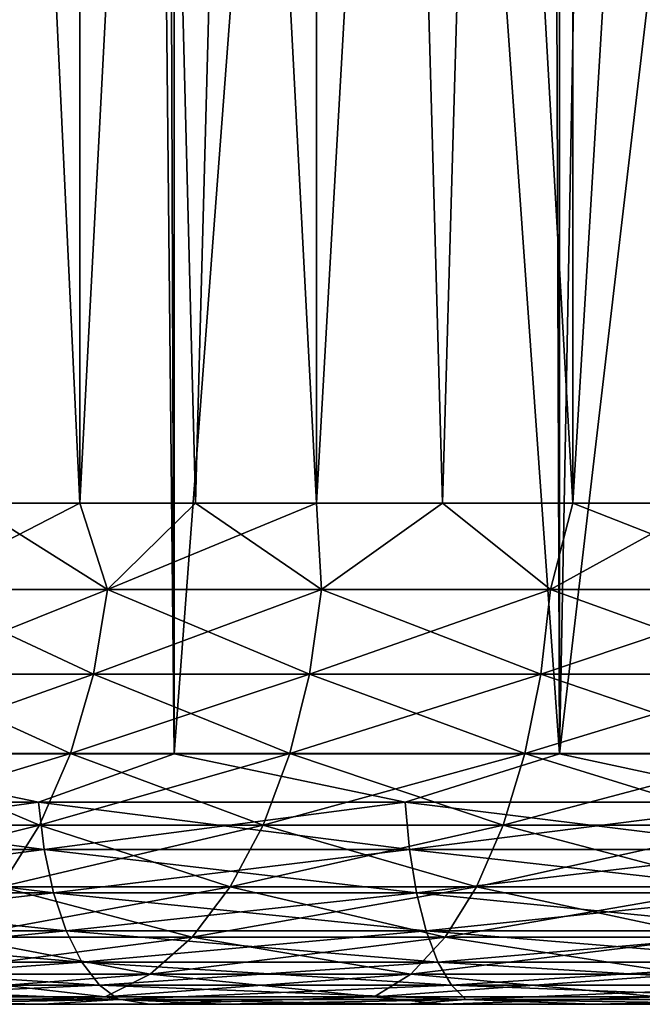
# Model space of a CAD drawing. Extents: x -265 to 265, y 0 to 427.
# Tile 8 of 256: x -256.17 to -253.68, y 0 to 3.93. Entities that reach past the tile are written whole.
import ezdxf

# ---------------------------------------------------------------- set-up
doc = ezdxf.new("R2010")
doc.units = 0
doc.header["$LTSCALE"] = 65.185185
for name, color, linetype in [('33', 7, 'CONTINUOUS'), ('35', 7, 'CONTINUOUS'), ('36', 7, 'CONTINUOUS'), ('37', 7, 'CONTINUOUS'), ('38', 7, 'CONTINUOUS'), ('60', 7, 'CONTINUOUS'), ('61', 7, 'CONTINUOUS'), ('62', 7, 'CONTINUOUS'), ('63', 7, 'CONTINUOUS')]:
    doc.layers.add(name, color=color, linetype=linetype)

msp = doc.modelspace()

# ---------------------------------------------------------------- linework, layer by layer
at = {"layer": '33', "color": 7, "linetype": 'CONTINUOUS'}
for points in [[(-256.0744, 0, 12.6135), (-256.7721, 0, 12.2531), (-256.7479, 0, 9.064), (-256.0744, 0, 12.6135)], [(-256.7721, 0, -12.2531), (-256.0744, 0, -12.6135), (-256.7479, 0, -9.064), (-256.7721, 0, -12.2531)], [(-255.65, 0, 9.7861), (-256.0744, 0, 12.6135), (-256.7479, 0, 9.064), (-255.65, 0, 9.7861)], [(-256.7479, 0, -9.064), (-256.0744, 0, -12.6135), (-255.65, 0, -9.7861), (-256.7479, 0, -9.064)], [(-255.3576, 0, 12.9343), (-256.0744, 0, 12.6135), (-255.65, 0, 9.7861), (-255.3576, 0, 12.9343)], [(-256.0744, 0, -12.6135), (-255.3576, 0, -12.9343), (-255.65, 0, -9.7861), (-256.0744, 0, -12.6135)], [(-254.4757, 0, 10.3758), (-255.3576, 0, 12.9343), (-255.65, 0, 9.7861), (-254.4757, 0, 10.3758)], [(-255.3576, 0, -12.9343), (-254.6239, 0, -13.2144), (-255.65, 0, -9.7861), (-255.3576, 0, -12.9343)], [(-255.65, 0, -9.7861), (-254.6239, 0, -13.2144), (-254.4757, 0, -10.3758), (-255.65, 0, -9.7861)], [(-254.6239, 0, 13.2144), (-255.3576, 0, 12.9343), (-254.4757, 0, 10.3758), (-254.6239, 0, 13.2144)], [(-253.8757, 0, 13.4528), (-254.6239, 0, 13.2144), (-254.4757, 0, 10.3758), (-253.8757, 0, 13.4528)], [(-254.6239, 0, -13.2144), (-253.8757, 0, -13.4528), (-254.4757, 0, -10.3758), (-254.6239, 0, -13.2144)], [(-253.2409, 0, 10.8253), (-253.8757, 0, 13.4528), (-254.4757, 0, 10.3758), (-253.2409, 0, 10.8253)], [(-254.4757, 0, -10.3758), (-253.8757, 0, -13.4528), (-253.2409, 0, -10.8253), (-254.4757, 0, -10.3758)], [(-253.1153, 0, 13.649), (-253.8757, 0, 13.4528), (-253.2409, 0, 10.8253), (-253.1153, 0, 13.649)], [(-253.8757, 0, -13.4528), (-253.1153, 0, -13.649), (-253.2409, 0, -10.8253), (-253.8757, 0, -13.4528)]]:
    msp.add_3dface(points, dxfattribs=at)
at = {"layer": '35', "color": 7, "linetype": 'CONTINUOUS'}
for points in [[(-257.0261, 1, 13.2527), (-255.5521, 1, 13.9347), (-257.0261, 419, 13.2527), (-257.0261, 1, 13.2527)], [(-257.0261, 419, 13.2527), (-255.5521, 1, 13.9347), (-255.5521, 419, 13.9347), (-257.0261, 419, 13.2527)], [(-255.5521, 1, 13.9347), (-254.0129, 1, 14.4532), (-255.5521, 419, 13.9347), (-255.5521, 1, 13.9347)], [(-255.5521, 419, 13.9347), (-254.0129, 1, 14.4532), (-254.0129, 419, 14.4532), (-255.5521, 419, 13.9347)], [(-254.0129, 1, 14.4532), (-252.4267, 1, 14.8024), (-254.0129, 419, 14.4532), (-254.0129, 1, 14.4532)], [(-254.0129, 419, 14.4532), (-252.4267, 1, 14.8024), (-252.4267, 419, 14.8024), (-254.0129, 419, 14.4532)]]:
    msp.add_3dface(points, dxfattribs=at)
at = {"layer": '36', "color": 7, "linetype": 'CONTINUOUS'}
for points in [[(-255.6649, 12.0646, -13.8892), (-257.0261, 1, -13.2527), (-256.5259, 12.756, -13.506), (-255.6649, 12.0646, -13.8892)], [(-255.5521, 1, -13.9347), (-257.0261, 1, -13.2527), (-255.6649, 12.0646, -13.8892), (-255.5521, 1, -13.9347)], [(-254.7585, 11.49, -14.2252), (-255.5521, 1, -13.9347), (-255.6649, 12.0646, -13.8892), (-254.7585, 11.49, -14.2252)], [(-254.0129, 1, -14.4532), (-255.5521, 1, -13.9347), (-254.7585, 11.49, -14.2252), (-254.0129, 1, -14.4532)], [(-253.8249, 11.0316, -14.5041), (-254.0129, 1, -14.4532), (-254.7585, 11.49, -14.2252), (-253.8249, 11.0316, -14.5041)], [(-252.8765, 10.684, -14.7216), (-254.0129, 1, -14.4532), (-253.8249, 11.0316, -14.5041), (-252.8765, 10.684, -14.7216)], [(-252.4267, 1, -14.8024), (-254.0129, 1, -14.4532), (-252.8765, 10.684, -14.7216), (-252.4267, 1, -14.8024)]]:
    msp.add_3dface(points, dxfattribs=at)
at = {"layer": '37', "color": 7, "linetype": 'CONTINUOUS'}
for points in [[(-257.0261, 1, 13.2527), (-257.4905, 0.8061, 12.9739), (-256.0933, 0.8061, 13.6858), (-257.0261, 1, 13.2527)], [(-255.5521, 1, 13.9347), (-257.0261, 1, 13.2527), (-256.0933, 0.8061, 13.6858), (-255.5521, 1, 13.9347)], [(-255.5521, 1, 13.9347), (-256.0933, 0.8061, 13.6858), (-254.6294, 0.8061, 14.2478), (-255.5521, 1, 13.9347)], [(-254.0129, 1, 14.4532), (-255.5521, 1, 13.9347), (-254.6294, 0.8061, 14.2478), (-254.0129, 1, 14.4532)], [(-254.0129, 1, 14.4532), (-254.6294, 0.8061, 14.2478), (-253.1147, 0.8061, 14.6536), (-254.0129, 1, 14.4532)], [(-252.4267, 1, 14.8024), (-254.0129, 1, 14.4532), (-253.1147, 0.8061, 14.6536), (-252.4267, 1, 14.8024)], [(-257.4621, 0.6182, 12.9248), (-256.0702, 0.6182, 13.634), (-257.4905, 0.8061, 12.9739), (-257.4621, 0.6182, 12.9248)], [(-257.4905, 0.8061, 12.9739), (-256.0702, 0.6182, 13.634), (-256.0933, 0.8061, 13.6858), (-257.4905, 0.8061, 12.9739)], [(-256.0702, 0.6182, 13.634), (-254.6118, 0.6182, 14.1938), (-256.0933, 0.8061, 13.6858), (-256.0702, 0.6182, 13.634)], [(-256.0933, 0.8061, 13.6858), (-254.6118, 0.6182, 14.1938), (-254.6294, 0.8061, 14.2478), (-256.0933, 0.8061, 13.6858)], [(-254.6118, 0.6182, 14.1938), (-253.1029, 0.6182, 14.5981), (-254.6294, 0.8061, 14.2478), (-254.6118, 0.6182, 14.1938)], [(-254.6294, 0.8061, 14.2478), (-253.1029, 0.6182, 14.5981), (-253.1147, 0.8061, 14.6536), (-254.6294, 0.8061, 14.2478)], [(-257.416, 0.4451, 12.8448), (-256.0327, 0.4451, 13.5496), (-257.4621, 0.6182, 12.9248), (-257.416, 0.4451, 12.8448)], [(-257.4621, 0.6182, 12.9248), (-256.0327, 0.4451, 13.5496), (-256.0702, 0.6182, 13.634), (-257.4621, 0.6182, 12.9248)], [(-256.0327, 0.4451, 13.5496), (-254.5833, 0.4451, 14.106), (-256.0702, 0.6182, 13.634), (-256.0327, 0.4451, 13.5496)], [(-256.0702, 0.6182, 13.634), (-254.5833, 0.4451, 14.106), (-254.6118, 0.6182, 14.1938), (-256.0702, 0.6182, 13.634)], [(-254.5833, 0.4451, 14.106), (-253.0837, 0.4451, 14.5078), (-254.6118, 0.6182, 14.1938), (-254.5833, 0.4451, 14.106)], [(-254.6118, 0.6182, 14.1938), (-253.0837, 0.4451, 14.5078), (-253.1029, 0.6182, 14.5981), (-254.6118, 0.6182, 14.1938)], [(-257.3538, 0.2933, 12.7371), (-255.9821, 0.2933, 13.436), (-257.416, 0.4451, 12.8448), (-257.3538, 0.2933, 12.7371)], [(-257.416, 0.4451, 12.8448), (-255.9821, 0.2933, 13.436), (-256.0327, 0.4451, 13.5496), (-257.416, 0.4451, 12.8448)], [(-255.9821, 0.2933, 13.436), (-254.5449, 0.2933, 13.9877), (-256.0327, 0.4451, 13.5496), (-255.9821, 0.2933, 13.436)], [(-256.0327, 0.4451, 13.5496), (-254.5449, 0.2933, 13.9877), (-254.5833, 0.4451, 14.106), (-256.0327, 0.4451, 13.5496)], [(-254.5449, 0.2933, 13.9877), (-253.0579, 0.2933, 14.3861), (-254.5833, 0.4451, 14.106), (-254.5449, 0.2933, 13.9877)], [(-254.5833, 0.4451, 14.106), (-253.0579, 0.2933, 14.3861), (-253.0837, 0.4451, 14.5078), (-254.5833, 0.4451, 14.106)], [(-257.2779, 0.1687, 12.6058), (-255.9204, 0.1687, 13.2975), (-257.3538, 0.2933, 12.7371), (-257.2779, 0.1687, 12.6058)], [(-257.3538, 0.2933, 12.7371), (-255.9204, 0.1687, 13.2975), (-255.9821, 0.2933, 13.436), (-257.3538, 0.2933, 12.7371)], [(-255.9204, 0.1687, 13.2975), (-254.498, 0.1687, 13.8435), (-255.9821, 0.2933, 13.436), (-255.9204, 0.1687, 13.2975)], [(-255.9821, 0.2933, 13.436), (-254.498, 0.1687, 13.8435), (-254.5449, 0.2933, 13.9877), (-255.9821, 0.2933, 13.436)], [(-254.498, 0.1687, 13.8435), (-253.0263, 0.1687, 14.2378), (-254.5449, 0.2933, 13.9877), (-254.498, 0.1687, 13.8435)], [(-254.5449, 0.2933, 13.9877), (-253.0263, 0.1687, 14.2378), (-253.0579, 0.2933, 14.3861), (-254.5449, 0.2933, 13.9877)], [(-257.1914, 0.0762, 12.4559), (-255.85, 0.0762, 13.1394), (-257.2779, 0.1687, 12.6058), (-257.1914, 0.0762, 12.4559)], [(-257.2779, 0.1687, 12.6058), (-255.85, 0.0762, 13.1394), (-255.9204, 0.1687, 13.2975), (-257.2779, 0.1687, 12.6058)], [(-255.85, 0.0762, 13.1394), (-254.4445, 0.0762, 13.6789), (-255.9204, 0.1687, 13.2975), (-255.85, 0.0762, 13.1394)], [(-255.9204, 0.1687, 13.2975), (-254.4445, 0.0762, 13.6789), (-254.498, 0.1687, 13.8435), (-255.9204, 0.1687, 13.2975)], [(-254.4445, 0.0762, 13.6789), (-252.9904, 0.0762, 14.0686), (-254.498, 0.1687, 13.8435), (-254.4445, 0.0762, 13.6789)], [(-254.498, 0.1687, 13.8435), (-252.9904, 0.0762, 14.0686), (-253.0263, 0.1687, 14.2378), (-254.498, 0.1687, 13.8435)], [(-257.0975, 0.0192, 12.2933), (-255.7737, 0.0192, 12.9679), (-257.1914, 0.0762, 12.4559), (-257.0975, 0.0192, 12.2933)], [(-257.1914, 0.0762, 12.4559), (-255.7737, 0.0192, 12.9679), (-255.85, 0.0762, 13.1394), (-257.1914, 0.0762, 12.4559)], [(-255.7737, 0.0192, 12.9679), (-254.3865, 0.0192, 13.5003), (-255.85, 0.0762, 13.1394), (-255.7737, 0.0192, 12.9679)], [(-255.85, 0.0762, 13.1394), (-254.3865, 0.0192, 13.5003), (-254.4445, 0.0762, 13.6789), (-255.85, 0.0762, 13.1394)], [(-254.3865, 0.0192, 13.5003), (-252.9513, 0.0192, 13.8849), (-254.4445, 0.0762, 13.6789), (-254.3865, 0.0192, 13.5003)], [(-254.4445, 0.0762, 13.6789), (-252.9513, 0.0192, 13.8849), (-252.9904, 0.0762, 14.0686), (-254.4445, 0.0762, 13.6789)], [(-256.7721, 0, 12.2531), (-256.0744, 0, 12.6135), (-257.0975, 0.0192, 12.2933), (-256.7721, 0, 12.2531)], [(-257.0975, 0.0192, 12.2933), (-256.0744, 0, 12.6135), (-255.7737, 0.0192, 12.9679), (-257.0975, 0.0192, 12.2933)], [(-256.0744, 0, 12.6135), (-255.3576, 0, 12.9343), (-255.7737, 0.0192, 12.9679), (-256.0744, 0, 12.6135)], [(-255.3576, 0, 12.9343), (-254.6239, 0, 13.2144), (-255.7737, 0.0192, 12.9679), (-255.3576, 0, 12.9343)], [(-255.7737, 0.0192, 12.9679), (-254.6239, 0, 13.2144), (-254.3865, 0.0192, 13.5003), (-255.7737, 0.0192, 12.9679)], [(-254.6239, 0, 13.2144), (-253.8757, 0, 13.4528), (-254.3865, 0.0192, 13.5003), (-254.6239, 0, 13.2144)], [(-253.8757, 0, 13.4528), (-253.1153, 0, 13.649), (-254.3865, 0.0192, 13.5003), (-253.8757, 0, 13.4528)], [(-254.3865, 0.0192, 13.5003), (-253.1153, 0, 13.649), (-252.9513, 0.0192, 13.8849), (-254.3865, 0.0192, 13.5003)]]:
    msp.add_3dface(points, dxfattribs=at)
at = {"layer": '38', "color": 7, "linetype": 'CONTINUOUS'}
for points in [[(-257.0261, 1, -13.2527), (-256.0933, 0.8061, -13.6858), (-257.4905, 0.8061, -12.9739), (-257.0261, 1, -13.2527)], [(-257.0261, 1, -13.2527), (-255.5521, 1, -13.9347), (-256.0933, 0.8061, -13.6858), (-257.0261, 1, -13.2527)], [(-255.5521, 1, -13.9347), (-254.6294, 0.8061, -14.2478), (-256.0933, 0.8061, -13.6858), (-255.5521, 1, -13.9347)], [(-255.5521, 1, -13.9347), (-254.0129, 1, -14.4532), (-254.6294, 0.8061, -14.2478), (-255.5521, 1, -13.9347)], [(-254.0129, 1, -14.4532), (-253.1147, 0.8061, -14.6536), (-254.6294, 0.8061, -14.2478), (-254.0129, 1, -14.4532)], [(-254.0129, 1, -14.4532), (-252.4267, 1, -14.8024), (-253.1147, 0.8061, -14.6536), (-254.0129, 1, -14.4532)], [(-256.0933, 0.8061, -13.6858), (-257.4621, 0.6182, -12.9248), (-257.4905, 0.8061, -12.9739), (-256.0933, 0.8061, -13.6858)], [(-256.0702, 0.6182, -13.634), (-257.4621, 0.6182, -12.9248), (-256.0933, 0.8061, -13.6858), (-256.0702, 0.6182, -13.634)], [(-254.6294, 0.8061, -14.2478), (-256.0702, 0.6182, -13.634), (-256.0933, 0.8061, -13.6858), (-254.6294, 0.8061, -14.2478)], [(-254.6118, 0.6182, -14.1938), (-256.0702, 0.6182, -13.634), (-254.6294, 0.8061, -14.2478), (-254.6118, 0.6182, -14.1938)], [(-253.1147, 0.8061, -14.6536), (-254.6118, 0.6182, -14.1938), (-254.6294, 0.8061, -14.2478), (-253.1147, 0.8061, -14.6536)], [(-253.1029, 0.6182, -14.5981), (-254.6118, 0.6182, -14.1938), (-253.1147, 0.8061, -14.6536), (-253.1029, 0.6182, -14.5981)], [(-256.0702, 0.6182, -13.634), (-257.416, 0.4451, -12.8448), (-257.4621, 0.6182, -12.9248), (-256.0702, 0.6182, -13.634)], [(-256.0327, 0.4451, -13.5496), (-257.416, 0.4451, -12.8448), (-256.0702, 0.6182, -13.634), (-256.0327, 0.4451, -13.5496)], [(-254.6118, 0.6182, -14.1938), (-256.0327, 0.4451, -13.5496), (-256.0702, 0.6182, -13.634), (-254.6118, 0.6182, -14.1938)], [(-254.5833, 0.4451, -14.106), (-256.0327, 0.4451, -13.5496), (-254.6118, 0.6182, -14.1938), (-254.5833, 0.4451, -14.106)], [(-253.1029, 0.6182, -14.5981), (-254.5833, 0.4451, -14.106), (-254.6118, 0.6182, -14.1938), (-253.1029, 0.6182, -14.5981)], [(-253.0837, 0.4451, -14.5078), (-254.5833, 0.4451, -14.106), (-253.1029, 0.6182, -14.5981), (-253.0837, 0.4451, -14.5078)], [(-256.0327, 0.4451, -13.5496), (-257.3538, 0.2933, -12.7371), (-257.416, 0.4451, -12.8448), (-256.0327, 0.4451, -13.5496)], [(-255.9821, 0.2933, -13.436), (-257.3538, 0.2933, -12.7371), (-256.0327, 0.4451, -13.5496), (-255.9821, 0.2933, -13.436)], [(-254.5833, 0.4451, -14.106), (-255.9821, 0.2933, -13.436), (-256.0327, 0.4451, -13.5496), (-254.5833, 0.4451, -14.106)], [(-254.5449, 0.2933, -13.9877), (-255.9821, 0.2933, -13.436), (-254.5833, 0.4451, -14.106), (-254.5449, 0.2933, -13.9877)], [(-253.0837, 0.4451, -14.5078), (-254.5449, 0.2933, -13.9877), (-254.5833, 0.4451, -14.106), (-253.0837, 0.4451, -14.5078)], [(-253.0579, 0.2933, -14.3861), (-254.5449, 0.2933, -13.9877), (-253.0837, 0.4451, -14.5078), (-253.0579, 0.2933, -14.3861)], [(-255.9821, 0.2933, -13.436), (-257.2779, 0.1687, -12.6058), (-257.3538, 0.2933, -12.7371), (-255.9821, 0.2933, -13.436)], [(-255.9204, 0.1687, -13.2975), (-257.2779, 0.1687, -12.6058), (-255.9821, 0.2933, -13.436), (-255.9204, 0.1687, -13.2975)], [(-254.5449, 0.2933, -13.9877), (-255.9204, 0.1687, -13.2975), (-255.9821, 0.2933, -13.436), (-254.5449, 0.2933, -13.9877)], [(-254.498, 0.1687, -13.8435), (-255.9204, 0.1687, -13.2975), (-254.5449, 0.2933, -13.9877), (-254.498, 0.1687, -13.8435)], [(-253.0579, 0.2933, -14.3861), (-254.498, 0.1687, -13.8435), (-254.5449, 0.2933, -13.9877), (-253.0579, 0.2933, -14.3861)], [(-253.0263, 0.1687, -14.2378), (-254.498, 0.1687, -13.8435), (-253.0579, 0.2933, -14.3861), (-253.0263, 0.1687, -14.2378)], [(-255.9204, 0.1687, -13.2975), (-257.1914, 0.0762, -12.4559), (-257.2779, 0.1687, -12.6058), (-255.9204, 0.1687, -13.2975)], [(-255.85, 0.0762, -13.1394), (-257.1914, 0.0762, -12.4559), (-255.9204, 0.1687, -13.2975), (-255.85, 0.0762, -13.1394)], [(-254.498, 0.1687, -13.8435), (-255.85, 0.0762, -13.1394), (-255.9204, 0.1687, -13.2975), (-254.498, 0.1687, -13.8435)], [(-254.4445, 0.0762, -13.6789), (-255.85, 0.0762, -13.1394), (-254.498, 0.1687, -13.8435), (-254.4445, 0.0762, -13.6789)], [(-253.0263, 0.1687, -14.2378), (-254.4445, 0.0762, -13.6789), (-254.498, 0.1687, -13.8435), (-253.0263, 0.1687, -14.2378)], [(-252.9904, 0.0762, -14.0686), (-254.4445, 0.0762, -13.6789), (-253.0263, 0.1687, -14.2378), (-252.9904, 0.0762, -14.0686)], [(-255.85, 0.0762, -13.1394), (-257.0975, 0.0192, -12.2933), (-257.1914, 0.0762, -12.4559), (-255.85, 0.0762, -13.1394)], [(-255.7737, 0.0192, -12.9679), (-257.0975, 0.0192, -12.2933), (-255.85, 0.0762, -13.1394), (-255.7737, 0.0192, -12.9679)], [(-254.4445, 0.0762, -13.6789), (-255.7737, 0.0192, -12.9679), (-255.85, 0.0762, -13.1394), (-254.4445, 0.0762, -13.6789)], [(-254.3865, 0.0192, -13.5003), (-255.7737, 0.0192, -12.9679), (-254.4445, 0.0762, -13.6789), (-254.3865, 0.0192, -13.5003)], [(-252.9904, 0.0762, -14.0686), (-254.3865, 0.0192, -13.5003), (-254.4445, 0.0762, -13.6789), (-252.9904, 0.0762, -14.0686)], [(-252.9513, 0.0192, -13.8849), (-254.3865, 0.0192, -13.5003), (-252.9904, 0.0762, -14.0686), (-252.9513, 0.0192, -13.8849)], [(-255.7737, 0.0192, -12.9679), (-256.7721, 0, -12.2531), (-257.0975, 0.0192, -12.2933), (-255.7737, 0.0192, -12.9679)], [(-256.0744, 0, -12.6135), (-256.7721, 0, -12.2531), (-255.7737, 0.0192, -12.9679), (-256.0744, 0, -12.6135)], [(-255.3576, 0, -12.9343), (-256.0744, 0, -12.6135), (-255.7737, 0.0192, -12.9679), (-255.3576, 0, -12.9343)], [(-254.3865, 0.0192, -13.5003), (-255.3576, 0, -12.9343), (-255.7737, 0.0192, -12.9679), (-254.3865, 0.0192, -13.5003)], [(-254.6239, 0, -13.2144), (-255.3576, 0, -12.9343), (-254.3865, 0.0192, -13.5003), (-254.6239, 0, -13.2144)], [(-253.8757, 0, -13.4528), (-254.6239, 0, -13.2144), (-254.3865, 0.0192, -13.5003), (-253.8757, 0, -13.4528)], [(-252.9513, 0.0192, -13.8849), (-253.8757, 0, -13.4528), (-254.3865, 0.0192, -13.5003), (-252.9513, 0.0192, -13.8849)], [(-253.1153, 0, -13.649), (-253.8757, 0, -13.4528), (-252.9513, 0.0192, -13.8849), (-253.1153, 0, -13.649)]]:
    msp.add_3dface(points, dxfattribs=at)
at = {"layer": '60', "color": 7, "linetype": 'CONTINUOUS'}
for points in [[(-256.7794, 20, 6.3663), (-255.928, 20, 7.1658), (-256.7794, 2, 6.3663), (-256.7794, 20, 6.3663)], [(-256.7794, 2, 6.3663), (-255.928, 20, 7.1658), (-256.3663, 2, 6.7794), (-256.7794, 2, 6.3663)], [(-256.3663, 2, 6.7794), (-255.928, 20, 7.1658), (-255.928, 2, 7.1658), (-256.3663, 2, 6.7794)], [(-255.928, 20, 7.1658), (-254.9832, 20, 7.8522), (-255.928, 2, 7.1658), (-255.928, 20, 7.1658)], [(-255.928, 2, 7.1658), (-254.9832, 20, 7.8522), (-255.4664, 2, 7.5239), (-255.928, 2, 7.1658)], [(-255.4664, 2, 7.5239), (-254.9832, 20, 7.8522), (-254.9832, 2, 7.8522), (-255.4664, 2, 7.5239)], [(-254.9832, 20, 7.8522), (-253.9597, 20, 8.4149), (-254.9832, 2, 7.8522), (-254.9832, 20, 7.8522)], [(-254.9832, 2, 7.8522), (-253.9597, 20, 8.4149), (-254.4803, 2, 8.1497), (-254.9832, 2, 7.8522)], [(-254.4803, 2, 8.1497), (-253.9597, 20, 8.4149), (-253.9597, 2, 8.4149), (-254.4803, 2, 8.1497)], [(-253.9597, 20, 8.4149), (-252.8739, 20, 8.8448), (-253.9597, 2, 8.4149), (-253.9597, 20, 8.4149)], [(-253.9597, 2, 8.4149), (-252.8739, 20, 8.8448), (-253.4236, 2, 8.6469), (-253.9597, 2, 8.4149)]]:
    msp.add_3dface(points, dxfattribs=at)
at = {"layer": '61', "color": 7, "linetype": 'CONTINUOUS'}
for points in [[(-255.928, 20, -7.1658), (-256.7794, 20, -6.3663), (-255.928, 2, -7.1658), (-255.928, 20, -7.1658)], [(-255.928, 2, -7.1658), (-256.7794, 20, -6.3663), (-256.3663, 2, -6.7794), (-255.928, 2, -7.1658)], [(-254.9832, 20, -7.8522), (-255.928, 20, -7.1658), (-254.9832, 2, -7.8522), (-254.9832, 20, -7.8522)], [(-254.9832, 2, -7.8522), (-255.928, 20, -7.1658), (-255.4664, 2, -7.5239), (-254.9832, 2, -7.8522)], [(-255.4664, 2, -7.5239), (-255.928, 20, -7.1658), (-255.928, 2, -7.1658), (-255.4664, 2, -7.5239)], [(-253.9597, 20, -8.4149), (-254.9832, 20, -7.8522), (-253.9597, 2, -8.4149), (-253.9597, 20, -8.4149)], [(-253.9597, 2, -8.4149), (-254.9832, 20, -7.8522), (-254.4803, 2, -8.1497), (-253.9597, 2, -8.4149)], [(-254.4803, 2, -8.1497), (-254.9832, 20, -7.8522), (-254.9832, 2, -7.8522), (-254.4803, 2, -8.1497)], [(-252.8739, 20, -8.8448), (-253.9597, 20, -8.4149), (-252.8739, 2, -8.8448), (-252.8739, 20, -8.8448)], [(-252.8739, 2, -8.8448), (-253.9597, 20, -8.4149), (-253.4236, 2, -8.6469), (-252.8739, 2, -8.8448)], [(-253.4236, 2, -8.6469), (-253.9597, 20, -8.4149), (-253.9597, 2, -8.4149), (-253.4236, 2, -8.6469)]]:
    msp.add_3dface(points, dxfattribs=at)
at = {"layer": '62', "color": 7, "linetype": 'CONTINUOUS'}
for points in [[(-256.3663, 2, -6.7794), (-256.5973, 1.6551, -6.5973), (-255.8171, 1.6551, -7.2945), (-256.3663, 2, -6.7794)], [(-255.928, 2, -7.1658), (-256.3663, 2, -6.7794), (-255.8171, 1.6551, -7.2945), (-255.928, 2, -7.1658)], [(-255.4664, 2, -7.5239), (-255.928, 2, -7.1658), (-255.8171, 1.6551, -7.2945), (-255.4664, 2, -7.5239)], [(-255.4664, 2, -7.5239), (-255.8171, 1.6551, -7.2945), (-254.9638, 1.6551, -7.8999), (-255.4664, 2, -7.5239)], [(-254.9832, 2, -7.8522), (-255.4664, 2, -7.5239), (-254.9638, 1.6551, -7.8999), (-254.9832, 2, -7.8522)], [(-254.4803, 2, -8.1497), (-254.9832, 2, -7.8522), (-254.9638, 1.6551, -7.8999), (-254.4803, 2, -8.1497)], [(-254.4803, 2, -8.1497), (-254.9638, 1.6551, -7.8999), (-254.0481, 1.6551, -8.406), (-254.4803, 2, -8.1497)], [(-253.9597, 2, -8.4149), (-254.4803, 2, -8.1497), (-254.0481, 1.6551, -8.406), (-253.9597, 2, -8.4149)], [(-253.9597, 2, -8.4149), (-254.0481, 1.6551, -8.406), (-253.0815, 1.6551, -8.8064), (-253.9597, 2, -8.4149)], [(-253.4236, 2, -8.6469), (-253.9597, 2, -8.4149), (-253.0815, 1.6551, -8.8064), (-253.4236, 2, -8.6469)], [(-256.6609, 1.3179, -6.6609), (-255.8732, 1.3179, -7.3648), (-256.5973, 1.6551, -6.5973), (-256.6609, 1.3179, -6.6609)], [(-256.5973, 1.6551, -6.5973), (-255.8732, 1.3179, -7.3648), (-255.8171, 1.6551, -7.2945), (-256.5973, 1.6551, -6.5973)], [(-255.8732, 1.3179, -7.3648), (-255.0117, 1.3179, -7.9761), (-255.8171, 1.6551, -7.2945), (-255.8732, 1.3179, -7.3648)], [(-255.8171, 1.6551, -7.2945), (-255.0117, 1.3179, -7.9761), (-254.9638, 1.6551, -7.8999), (-255.8171, 1.6551, -7.2945)], [(-255.0117, 1.3179, -7.9761), (-254.0871, 1.3179, -8.487), (-254.9638, 1.6551, -7.8999), (-255.0117, 1.3179, -7.9761)], [(-254.9638, 1.6551, -7.8999), (-254.0871, 1.3179, -8.487), (-254.0481, 1.6551, -8.406), (-254.9638, 1.6551, -7.8999)], [(-254.0871, 1.3179, -8.487), (-253.1112, 1.3179, -8.8913), (-254.0481, 1.6551, -8.406), (-254.0871, 1.3179, -8.487)], [(-254.0481, 1.6551, -8.406), (-253.1112, 1.3179, -8.8913), (-253.0815, 1.6551, -8.8064), (-254.0481, 1.6551, -8.406)], [(-256.7649, 1.0015, -6.7649), (-255.965, 1.0015, -7.4798), (-256.6609, 1.3179, -6.6609), (-256.7649, 1.0015, -6.7649)], [(-256.6609, 1.3179, -6.6609), (-255.965, 1.0015, -7.4798), (-255.8732, 1.3179, -7.3648), (-256.6609, 1.3179, -6.6609)], [(-255.965, 1.0015, -7.4798), (-255.09, 1.0015, -8.1007), (-255.8732, 1.3179, -7.3648), (-255.965, 1.0015, -7.4798)], [(-255.8732, 1.3179, -7.3648), (-255.09, 1.0015, -8.1007), (-255.0117, 1.3179, -7.9761), (-255.8732, 1.3179, -7.3648)], [(-255.09, 1.0015, -8.1007), (-254.151, 1.0015, -8.6196), (-255.0117, 1.3179, -7.9761), (-255.09, 1.0015, -8.1007)], [(-255.0117, 1.3179, -7.9761), (-254.151, 1.0015, -8.6196), (-254.0871, 1.3179, -8.487), (-255.0117, 1.3179, -7.9761)], [(-254.151, 1.0015, -8.6196), (-253.1598, 1.0015, -9.0302), (-254.0871, 1.3179, -8.487), (-254.151, 1.0015, -8.6196)], [(-254.0871, 1.3179, -8.487), (-253.1598, 1.0015, -9.0302), (-253.1112, 1.3179, -8.8913), (-254.0871, 1.3179, -8.487)], [(-256.9063, 0.7155, -6.9063), (-256.0896, 0.7155, -7.6362), (-256.7649, 1.0015, -6.7649), (-256.9063, 0.7155, -6.9063)], [(-256.7649, 1.0015, -6.7649), (-256.0896, 0.7155, -7.6362), (-255.965, 1.0015, -7.4798), (-256.7649, 1.0015, -6.7649)], [(-256.0896, 0.7155, -7.6362), (-255.1964, 0.7155, -8.27), (-255.965, 1.0015, -7.4798), (-256.0896, 0.7155, -7.6362)], [(-255.965, 1.0015, -7.4798), (-255.1964, 0.7155, -8.27), (-255.09, 1.0015, -8.1007), (-255.965, 1.0015, -7.4798)], [(-255.1964, 0.7155, -8.27), (-254.2377, 0.7155, -8.7998), (-255.09, 1.0015, -8.1007), (-255.1964, 0.7155, -8.27)], [(-255.09, 1.0015, -8.1007), (-254.2377, 0.7155, -8.7998), (-254.151, 1.0015, -8.6196), (-255.09, 1.0015, -8.1007)], [(-254.2377, 0.7155, -8.7998), (-253.2258, 0.7155, -9.2189), (-254.151, 1.0015, -8.6196), (-254.2377, 0.7155, -8.7998)], [(-254.151, 1.0015, -8.6196), (-253.2258, 0.7155, -9.2189), (-253.1598, 1.0015, -9.0302), (-254.151, 1.0015, -8.6196)], [(-256.9063, 0.7155, -6.9063), (-256.2434, 0.4686, -7.829), (-256.0896, 0.7155, -7.6362), (-256.9063, 0.7155, -6.9063)], [(-256.2434, 0.4686, -7.829), (-255.3276, 0.4686, -8.4788), (-256.0896, 0.7155, -7.6362), (-256.2434, 0.4686, -7.829)], [(-256.0896, 0.7155, -7.6362), (-255.3276, 0.4686, -8.4788), (-255.1964, 0.7155, -8.27), (-256.0896, 0.7155, -7.6362)], [(-255.3276, 0.4686, -8.4788), (-254.3447, 0.4686, -9.022), (-255.1964, 0.7155, -8.27), (-255.3276, 0.4686, -8.4788)], [(-255.1964, 0.7155, -8.27), (-254.3447, 0.4686, -9.022), (-254.2377, 0.7155, -8.7998), (-255.1964, 0.7155, -8.27)], [(-254.3447, 0.4686, -9.022), (-253.3073, 0.4686, -9.4517), (-254.2377, 0.7155, -8.7998), (-254.3447, 0.4686, -9.022)], [(-254.2377, 0.7155, -8.7998), (-253.3073, 0.4686, -9.4517), (-253.2258, 0.7155, -9.2189), (-254.2377, 0.7155, -8.7998)], [(-256.4216, 0.2683, -8.0524), (-255.4796, 0.2683, -8.7207), (-256.2434, 0.4686, -7.829), (-256.4216, 0.2683, -8.0524)], [(-256.2434, 0.4686, -7.829), (-255.4796, 0.2683, -8.7207), (-255.3276, 0.4686, -8.4788), (-256.2434, 0.4686, -7.829)], [(-255.4796, 0.2683, -8.7207), (-254.4687, 0.2683, -9.2794), (-255.3276, 0.4686, -8.4788), (-255.4796, 0.2683, -8.7207)], [(-255.3276, 0.4686, -8.4788), (-254.4687, 0.2683, -9.2794), (-254.3447, 0.4686, -9.022), (-255.3276, 0.4686, -8.4788)], [(-254.4687, 0.2683, -9.2794), (-253.4017, 0.2683, -9.7214), (-254.3447, 0.4686, -9.022), (-254.4687, 0.2683, -9.2794)], [(-254.3447, 0.4686, -9.022), (-253.4017, 0.2683, -9.7214), (-253.3073, 0.4686, -9.4517), (-254.3447, 0.4686, -9.022)], [(-256.6187, 0.1207, -8.2996), (-255.6479, 0.1207, -8.9885), (-256.4216, 0.2683, -8.0524), (-256.6187, 0.1207, -8.2996)], [(-256.4216, 0.2683, -8.0524), (-255.6479, 0.1207, -8.9885), (-255.4796, 0.2683, -8.7207), (-256.4216, 0.2683, -8.0524)], [(-255.6479, 0.1207, -8.9885), (-254.6059, 0.1207, -9.5644), (-255.4796, 0.2683, -8.7207), (-255.6479, 0.1207, -8.9885)], [(-255.4796, 0.2683, -8.7207), (-254.6059, 0.1207, -9.5644), (-254.4687, 0.2683, -9.2794), (-255.4796, 0.2683, -8.7207)], [(-254.6059, 0.1207, -9.5644), (-253.5061, 0.1207, -10.0199), (-254.4687, 0.2683, -9.2794), (-254.6059, 0.1207, -9.5644)], [(-254.4687, 0.2683, -9.2794), (-253.5061, 0.1207, -10.0199), (-253.4017, 0.2683, -9.7214), (-254.4687, 0.2683, -9.2794)], [(-256.8289, 0.0304, -8.5632), (-255.8272, 0.0304, -9.2739), (-256.6187, 0.1207, -8.2996), (-256.8289, 0.0304, -8.5632)], [(-256.6187, 0.1207, -8.2996), (-255.8272, 0.0304, -9.2739), (-255.6479, 0.1207, -8.9885), (-256.6187, 0.1207, -8.2996)], [(-255.8272, 0.0304, -9.2739), (-254.7522, 0.0304, -9.868), (-255.6479, 0.1207, -8.9885), (-255.8272, 0.0304, -9.2739)], [(-255.6479, 0.1207, -8.9885), (-254.7522, 0.0304, -9.868), (-254.6059, 0.1207, -9.5644), (-255.6479, 0.1207, -8.9885)], [(-254.7522, 0.0304, -9.868), (-253.6174, 0.0304, -10.3381), (-254.6059, 0.1207, -9.5644), (-254.7522, 0.0304, -9.868)], [(-254.6059, 0.1207, -9.5644), (-253.6174, 0.0304, -10.3381), (-253.5061, 0.1207, -10.0199), (-254.6059, 0.1207, -9.5644)], [(-256.8289, 0.0304, -8.5632), (-256.7479, 0, -9.064), (-255.8272, 0.0304, -9.2739), (-256.8289, 0.0304, -8.5632)], [(-256.7479, 0, -9.064), (-255.65, 0, -9.7861), (-255.8272, 0.0304, -9.2739), (-256.7479, 0, -9.064)], [(-255.8272, 0.0304, -9.2739), (-255.65, 0, -9.7861), (-254.7522, 0.0304, -9.868), (-255.8272, 0.0304, -9.2739)], [(-255.65, 0, -9.7861), (-254.4757, 0, -10.3758), (-254.7522, 0.0304, -9.868), (-255.65, 0, -9.7861)], [(-254.7522, 0.0304, -9.868), (-254.4757, 0, -10.3758), (-253.6174, 0.0304, -10.3381), (-254.7522, 0.0304, -9.868)], [(-254.4757, 0, -10.3758), (-253.2409, 0, -10.8253), (-253.6174, 0.0304, -10.3381), (-254.4757, 0, -10.3758)]]:
    msp.add_3dface(points, dxfattribs=at)
at = {"layer": '63', "color": 7, "linetype": 'CONTINUOUS'}
for points in [[(-256.3663, 2, 6.7794), (-255.928, 2, 7.1658), (-256.5973, 1.6551, 6.5973), (-256.3663, 2, 6.7794)], [(-255.928, 2, 7.1658), (-255.8171, 1.6551, 7.2945), (-256.5973, 1.6551, 6.5973), (-255.928, 2, 7.1658)], [(-255.928, 2, 7.1658), (-255.4664, 2, 7.5239), (-255.8171, 1.6551, 7.2945), (-255.928, 2, 7.1658)], [(-255.4664, 2, 7.5239), (-254.9832, 2, 7.8522), (-255.8171, 1.6551, 7.2945), (-255.4664, 2, 7.5239)], [(-254.9832, 2, 7.8522), (-254.9638, 1.6551, 7.8999), (-255.8171, 1.6551, 7.2945), (-254.9832, 2, 7.8522)], [(-254.9832, 2, 7.8522), (-254.4803, 2, 8.1497), (-254.9638, 1.6551, 7.8999), (-254.9832, 2, 7.8522)], [(-254.4803, 2, 8.1497), (-254.0481, 1.6551, 8.406), (-254.9638, 1.6551, 7.8999), (-254.4803, 2, 8.1497)], [(-254.4803, 2, 8.1497), (-253.9597, 2, 8.4149), (-254.0481, 1.6551, 8.406), (-254.4803, 2, 8.1497)], [(-253.9597, 2, 8.4149), (-253.4236, 2, 8.6469), (-254.0481, 1.6551, 8.406), (-253.9597, 2, 8.4149)], [(-253.4236, 2, 8.6469), (-253.0815, 1.6551, 8.8064), (-254.0481, 1.6551, 8.406), (-253.4236, 2, 8.6469)], [(-255.8732, 1.3179, 7.3648), (-256.6609, 1.3179, 6.6609), (-255.8171, 1.6551, 7.2945), (-255.8732, 1.3179, 7.3648)], [(-255.8171, 1.6551, 7.2945), (-256.6609, 1.3179, 6.6609), (-256.5973, 1.6551, 6.5973), (-255.8171, 1.6551, 7.2945)], [(-255.0117, 1.3179, 7.9761), (-255.8732, 1.3179, 7.3648), (-254.9638, 1.6551, 7.8999), (-255.0117, 1.3179, 7.9761)], [(-254.9638, 1.6551, 7.8999), (-255.8732, 1.3179, 7.3648), (-255.8171, 1.6551, 7.2945), (-254.9638, 1.6551, 7.8999)], [(-254.0871, 1.3179, 8.487), (-255.0117, 1.3179, 7.9761), (-254.0481, 1.6551, 8.406), (-254.0871, 1.3179, 8.487)], [(-254.0481, 1.6551, 8.406), (-255.0117, 1.3179, 7.9761), (-254.9638, 1.6551, 7.8999), (-254.0481, 1.6551, 8.406)], [(-253.1112, 1.3179, 8.8913), (-254.0871, 1.3179, 8.487), (-253.0815, 1.6551, 8.8064), (-253.1112, 1.3179, 8.8913)], [(-253.0815, 1.6551, 8.8064), (-254.0871, 1.3179, 8.487), (-254.0481, 1.6551, 8.406), (-253.0815, 1.6551, 8.8064)], [(-255.965, 1.0015, 7.4798), (-256.7649, 1.0015, 6.7649), (-255.8732, 1.3179, 7.3648), (-255.965, 1.0015, 7.4798)], [(-255.8732, 1.3179, 7.3648), (-256.7649, 1.0015, 6.7649), (-256.6609, 1.3179, 6.6609), (-255.8732, 1.3179, 7.3648)], [(-255.09, 1.0015, 8.1007), (-255.965, 1.0015, 7.4798), (-255.0117, 1.3179, 7.9761), (-255.09, 1.0015, 8.1007)], [(-255.0117, 1.3179, 7.9761), (-255.965, 1.0015, 7.4798), (-255.8732, 1.3179, 7.3648), (-255.0117, 1.3179, 7.9761)], [(-254.151, 1.0015, 8.6196), (-255.09, 1.0015, 8.1007), (-254.0871, 1.3179, 8.487), (-254.151, 1.0015, 8.6196)], [(-254.0871, 1.3179, 8.487), (-255.09, 1.0015, 8.1007), (-255.0117, 1.3179, 7.9761), (-254.0871, 1.3179, 8.487)], [(-253.1598, 1.0015, 9.0302), (-254.151, 1.0015, 8.6196), (-253.1112, 1.3179, 8.8913), (-253.1598, 1.0015, 9.0302)], [(-253.1112, 1.3179, 8.8913), (-254.151, 1.0015, 8.6196), (-254.0871, 1.3179, 8.487), (-253.1112, 1.3179, 8.8913)], [(-256.0896, 0.7155, 7.6362), (-256.9063, 0.7155, 6.9063), (-255.965, 1.0015, 7.4798), (-256.0896, 0.7155, 7.6362)], [(-255.965, 1.0015, 7.4798), (-256.9063, 0.7155, 6.9063), (-256.7649, 1.0015, 6.7649), (-255.965, 1.0015, 7.4798)], [(-255.1964, 0.7155, 8.27), (-256.0896, 0.7155, 7.6362), (-255.09, 1.0015, 8.1007), (-255.1964, 0.7155, 8.27)], [(-255.09, 1.0015, 8.1007), (-256.0896, 0.7155, 7.6362), (-255.965, 1.0015, 7.4798), (-255.09, 1.0015, 8.1007)], [(-254.2377, 0.7155, 8.7998), (-255.1964, 0.7155, 8.27), (-254.151, 1.0015, 8.6196), (-254.2377, 0.7155, 8.7998)], [(-254.151, 1.0015, 8.6196), (-255.1964, 0.7155, 8.27), (-255.09, 1.0015, 8.1007), (-254.151, 1.0015, 8.6196)], [(-253.2258, 0.7155, 9.2189), (-254.2377, 0.7155, 8.7998), (-253.1598, 1.0015, 9.0302), (-253.2258, 0.7155, 9.2189)], [(-253.1598, 1.0015, 9.0302), (-254.2377, 0.7155, 8.7998), (-254.151, 1.0015, 8.6196), (-253.1598, 1.0015, 9.0302)], [(-256.2434, 0.4686, 7.829), (-257.0807, 0.4686, 7.0807), (-256.0896, 0.7155, 7.6362), (-256.2434, 0.4686, 7.829)], [(-256.0896, 0.7155, 7.6362), (-257.0807, 0.4686, 7.0807), (-256.9063, 0.7155, 6.9063), (-256.0896, 0.7155, 7.6362)], [(-255.3276, 0.4686, 8.4788), (-256.2434, 0.4686, 7.829), (-255.1964, 0.7155, 8.27), (-255.3276, 0.4686, 8.4788)], [(-255.1964, 0.7155, 8.27), (-256.2434, 0.4686, 7.829), (-256.0896, 0.7155, 7.6362), (-255.1964, 0.7155, 8.27)], [(-254.3447, 0.4686, 9.022), (-255.3276, 0.4686, 8.4788), (-254.2377, 0.7155, 8.7998), (-254.3447, 0.4686, 9.022)], [(-254.2377, 0.7155, 8.7998), (-255.3276, 0.4686, 8.4788), (-255.1964, 0.7155, 8.27), (-254.2377, 0.7155, 8.7998)], [(-253.3073, 0.4686, 9.4517), (-254.3447, 0.4686, 9.022), (-253.2258, 0.7155, 9.2189), (-253.3073, 0.4686, 9.4517)], [(-253.2258, 0.7155, 9.2189), (-254.3447, 0.4686, 9.022), (-254.2377, 0.7155, 8.7998), (-253.2258, 0.7155, 9.2189)], [(-255.4796, 0.2683, 8.7207), (-256.4216, 0.2683, 8.0524), (-255.3276, 0.4686, 8.4788), (-255.4796, 0.2683, 8.7207)], [(-255.3276, 0.4686, 8.4788), (-256.4216, 0.2683, 8.0524), (-256.2434, 0.4686, 7.829), (-255.3276, 0.4686, 8.4788)], [(-254.4687, 0.2683, 9.2794), (-255.4796, 0.2683, 8.7207), (-254.3447, 0.4686, 9.022), (-254.4687, 0.2683, 9.2794)], [(-254.3447, 0.4686, 9.022), (-255.4796, 0.2683, 8.7207), (-255.3276, 0.4686, 8.4788), (-254.3447, 0.4686, 9.022)], [(-253.4017, 0.2683, 9.7214), (-254.4687, 0.2683, 9.2794), (-253.3073, 0.4686, 9.4517), (-253.4017, 0.2683, 9.7214)], [(-253.3073, 0.4686, 9.4517), (-254.4687, 0.2683, 9.2794), (-254.3447, 0.4686, 9.022), (-253.3073, 0.4686, 9.4517)], [(-255.6479, 0.1207, 8.9885), (-256.6187, 0.1207, 8.2996), (-255.4796, 0.2683, 8.7207), (-255.6479, 0.1207, 8.9885)], [(-255.4796, 0.2683, 8.7207), (-256.6187, 0.1207, 8.2996), (-256.4216, 0.2683, 8.0524), (-255.4796, 0.2683, 8.7207)], [(-254.6059, 0.1207, 9.5644), (-255.6479, 0.1207, 8.9885), (-254.4687, 0.2683, 9.2794), (-254.6059, 0.1207, 9.5644)], [(-254.4687, 0.2683, 9.2794), (-255.6479, 0.1207, 8.9885), (-255.4796, 0.2683, 8.7207), (-254.4687, 0.2683, 9.2794)], [(-253.5061, 0.1207, 10.0199), (-254.6059, 0.1207, 9.5644), (-253.4017, 0.2683, 9.7214), (-253.5061, 0.1207, 10.0199)], [(-253.4017, 0.2683, 9.7214), (-254.6059, 0.1207, 9.5644), (-254.4687, 0.2683, 9.2794), (-253.4017, 0.2683, 9.7214)], [(-255.8272, 0.0304, 9.2739), (-256.8289, 0.0304, 8.5632), (-255.6479, 0.1207, 8.9885), (-255.8272, 0.0304, 9.2739)], [(-255.6479, 0.1207, 8.9885), (-256.8289, 0.0304, 8.5632), (-256.6187, 0.1207, 8.2996), (-255.6479, 0.1207, 8.9885)], [(-254.7522, 0.0304, 9.868), (-255.8272, 0.0304, 9.2739), (-254.6059, 0.1207, 9.5644), (-254.7522, 0.0304, 9.868)], [(-254.6059, 0.1207, 9.5644), (-255.8272, 0.0304, 9.2739), (-255.6479, 0.1207, 8.9885), (-254.6059, 0.1207, 9.5644)], [(-253.6174, 0.0304, 10.3381), (-254.7522, 0.0304, 9.868), (-253.5061, 0.1207, 10.0199), (-253.6174, 0.0304, 10.3381)], [(-253.5061, 0.1207, 10.0199), (-254.7522, 0.0304, 9.868), (-254.6059, 0.1207, 9.5644), (-253.5061, 0.1207, 10.0199)], [(-255.8272, 0.0304, 9.2739), (-256.7479, 0, 9.064), (-256.8289, 0.0304, 8.5632), (-255.8272, 0.0304, 9.2739)], [(-255.65, 0, 9.7861), (-256.7479, 0, 9.064), (-255.8272, 0.0304, 9.2739), (-255.65, 0, 9.7861)], [(-254.7522, 0.0304, 9.868), (-255.65, 0, 9.7861), (-255.8272, 0.0304, 9.2739), (-254.7522, 0.0304, 9.868)], [(-254.4757, 0, 10.3758), (-255.65, 0, 9.7861), (-254.7522, 0.0304, 9.868), (-254.4757, 0, 10.3758)], [(-253.6174, 0.0304, 10.3381), (-254.4757, 0, 10.3758), (-254.7522, 0.0304, 9.868), (-253.6174, 0.0304, 10.3381)], [(-253.2409, 0, 10.8253), (-254.4757, 0, 10.3758), (-253.6174, 0.0304, 10.3381), (-253.2409, 0, 10.8253)]]:
    msp.add_3dface(points, dxfattribs=at)

doc.saveas('drawing.dxf')
